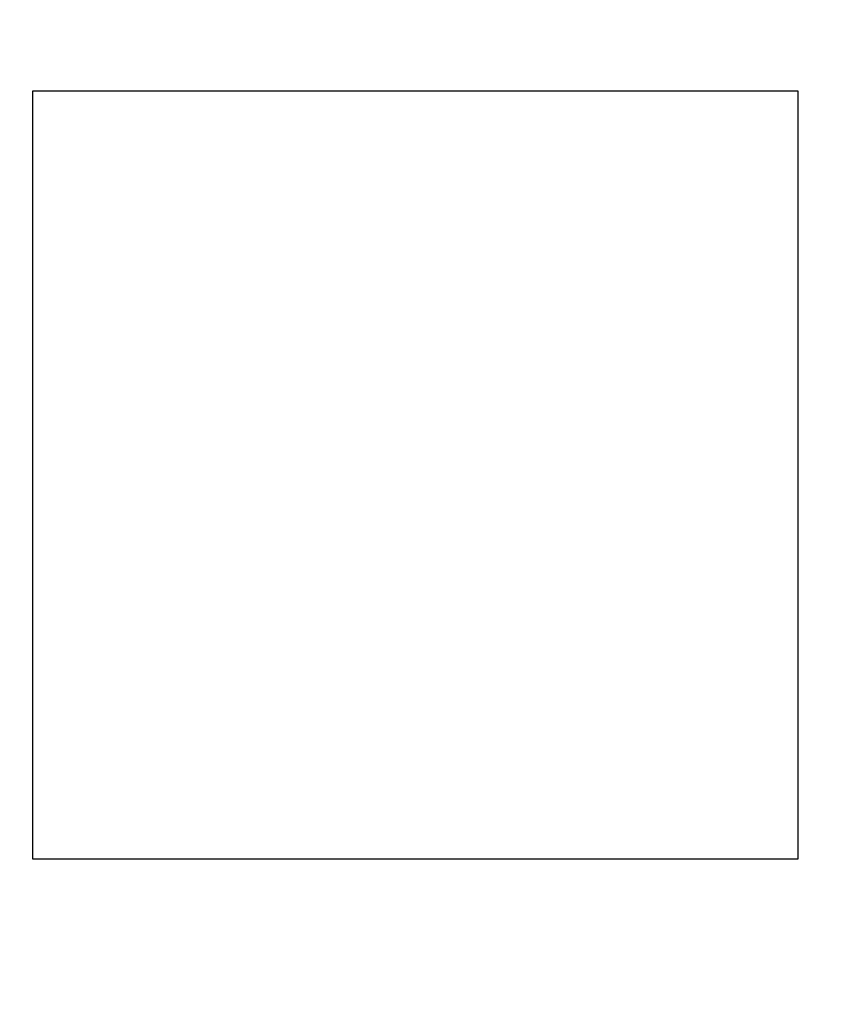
# Model space of a CAD drawing. Header units: millimetres. Extents: x -49 to 165, y -182 to -55.
# Tile 76 of 93: x 127.71 to 131.99, y -121.98 to -116.73. Entities that reach past the tile are written whole.
import ezdxf

# ---------------------------------------------------------------- set-up
doc = ezdxf.new("R2010")
doc.units = ezdxf.units.MM
doc.header["$LTSCALE"] = 1.21
doc.header["$MEASUREMENT"] = 0
doc.header["$PDMODE"] = 3
doc.header["$PDSIZE"] = 0.3125
doc.layers.get('0').update_dxf_attribs({"linetype": 'CONTINUOUS'})
doc.layers.get('DEFPOINTS').update_dxf_attribs({"linetype": 'CONTINUOUS'})
doc.layers.add('Dim', color=3, linetype='CONTINUOUS', lineweight=25)
doc.styles.get("Standard").update_dxf_attribs({"font": 'txt', "width": 0.8})
doc.dimstyles.get("Standard").update_dxf_attribs({"dimtxt": 0.15625, "dimasz": 0.1875, "dimexe": 0.125, "dimexo": 0.0625, "dimgap": 0.09, "dimtad": 0, "dimtih": 1, "dimtoh": 1, "dimzin": 4, "dimdsep": 46, "dimtxsty": 'Standard', "dimblk": '_FILLED', "dimblk1": '_FILLED', "dimblk2": '_FILLED', "dimcen": 0.09, "dimazin": 1, "dimtp": 0.01, "dimtm": 0.01, "dimtfac": 1, "dimtofl": 0, "dimtmove": 0, "dimatfit": 3, "dimldrblk": '_FILLED', "dimfxl": 1, "dimtolj": 1, "dimtzin": 4, "dimarcsym": 0})

# ---------------------------------------------------------------- blocks, each defined once
blk = doc.blocks.new('_FILLED')
at = {"color": 0, "linetype": 'ByBlock'}
blk.add_solid([(0, 0), (-1, 0.1667), (-1, -0.1667)], dxfattribs=at)
blk = doc.blocks.new('*D79')
at = {"layer": 'DEFPOINTS', "color": 0}
for p in [(103.9882, -113.9099), (95.9455, -118.3888), (95.7094, -126.5744), (123.0081, -126.5744), (150.6978, -126.5744)]:
    blk.add_point(p, dxfattribs=at)
at = {"layer": 'Dim', "color": 0, "lineweight": -2}
for p, q in [((103.9361, -113.8752), (99.3703, -110.835)), ((95.6469, -126.5744), (94.6096, -126.5744))]:
    blk.add_line(p, q, dxfattribs=at)
for start, end in [(149.38213, 160.15016), (166.19189, 176.95991)]:
    blk.add_arc((123.0081, -126.5744), 28.2735, start, end, dxfattribs=at)
at = {"layer": 'Dim', "color": 0, "lineweight": -2, "xscale": 1.5, "yscale": 1.5, "zscale": 1.5}
for p, rotation in [((99.4744, -110.9043), 57.86208909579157), ((94.7346, -126.5744), 268.4799565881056)]:
    blk.add_blockref('_FILLED', p, dxfattribs=dict(at, rotation=rotation))
at = {"layer": 'Dim', "color": 0, "insert": (95.9455, -118.3888), "char_height": 1.5, "attachment_point": 5, "rotation": 73.171}
blk.add_mtext('\\A1;34%%d', dxfattribs=at)

msp = doc.modelspace()

# ---------------------------------------------------------------- linework, layer by layer
at = {"color": 6, "linetype": 'Continuous'}
for p, q in [((131.866, -117.1132), (127.7832, -117.1135)), ((127.7832, -117.1135), (127.7835, -121.2055)), ((131.8663, -121.2052), (131.866, -117.1132)), ((127.7835, -121.2055), (131.8663, -121.2052))]:
    msp.add_line(p, q, dxfattribs=at)
at = {"color": 7, "linetype": 'Continuous'}
msp.add_arc((123.0081, -126.5744), 24.48, 100.97933, 79.01595, dxfattribs=at)

# ---------------------------------------------------------------- dimensions: what is measured, and where the dimension line sits
at = {"layer": 'Dim'}
dim = msp.add_angular_dim_2l(base=(95.9455, -118.3888), line1=((123.0081, -126.5744), (103.9882, -113.9099)), line2=((95.7094, -126.5744), (150.6978, -126.5744)), dimstyle='Standard', override={"dimtxt": 1.5, "dimasz": 1.5, "dimtih": 0, "dimtoh": 0, "dimzin": 0, "dimcen": 0.198, "dimadec": 0, "dimazin": 0, "dimtp": 0, "dimtm": 0, "dimtdec": 4, "dimtzin": 0, "dimarcsym": 1}, dxfattribs=at)
dim.commit()
dim.dimension.update_dxf_attribs({"geometry": '*D79', "text_midpoint": (95.9455, -118.3888)})

doc.saveas('drawing.dxf')
